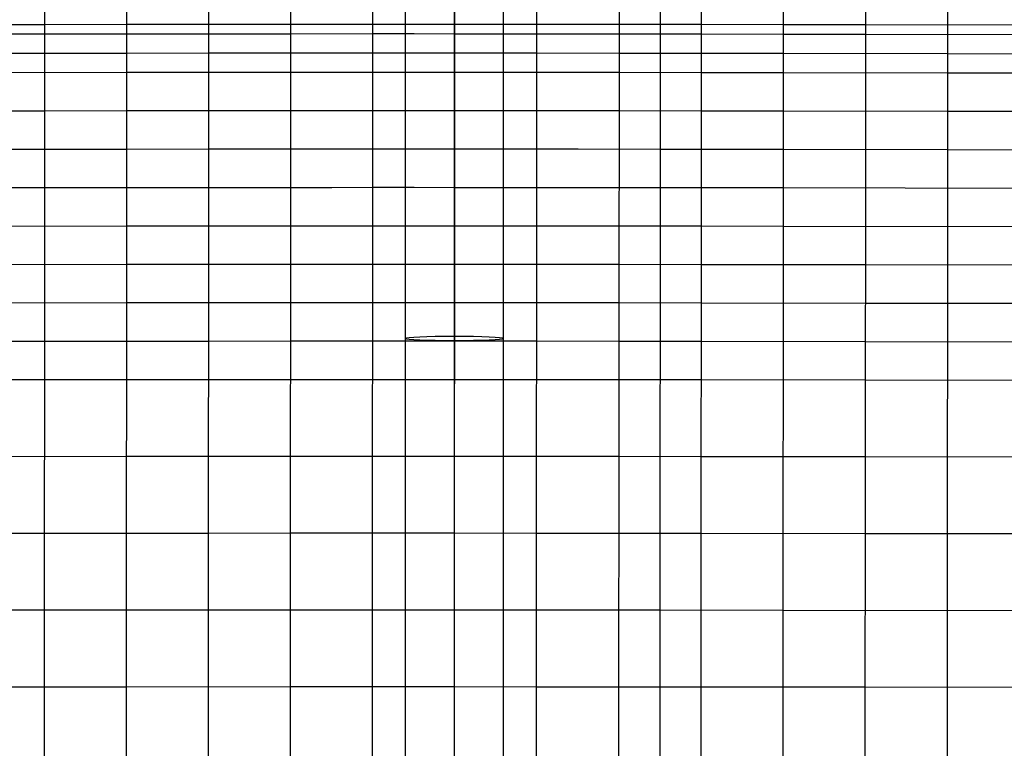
# Model space of a CAD drawing. Extents: x -260 to 296, y -277 to 294.
# Tile 104 of 241: x -53 to 108, y -70 to 49. Entities that reach past the tile are written whole.
import ezdxf

# ---------------------------------------------------------------- set-up
doc = ezdxf.new("R2010")
doc.units = 0
doc.layers.add('PREDEFINITO', color=7, linetype='CONTINUOUS')

msp = doc.modelspace()

# ---------------------------------------------------------------- linework, layer by layer
at = {"layer": 'PREDEFINITO'}
for p, q in [((17.97, -230.99, 484.11), (18.08, 156.58, 465.94)), ((4.59, -230.66, 484), (4.71, 149.27, 466.35)), ((31.34, -230.67, 484.16), (31.47, 149.32, 466.5)), ((-22, 48.32, 468.07), (-22.03, 138.27, 466.58)), ((58.27, 48.3, 468.53), (58.24, 138.4, 467.05)), ((-8.79, -230.11, 483.84), (-8.62, 85.67, 468.06)), ((44.72, -230.13, 484.16), (44.9, 84, 468.42)), ((18, -88.99, 404.5), (18, 82.48, 397.43)), ((18, -89.65, 388.52), (18, 81.82, 381.44)), ((-48.74, 46.72, 464.66), (-48.73, 77.17, 464.51)), ((85.05, 46.69, 465.43), (85.05, 77.16, 465.29)), ((10, -81.32, 396.18), (10, 75.42, 389.71)), ((26, -81.32, 396.18), (26, 75.42, 389.71)), ((51.41, -229.76, 484.14), (51.59, 65.02, 468.59)), ((-35.38, 34.21, 467.02), (-35.37, 59.36, 466.27)), ((17.97, 58.84, 407.41), (17.97, -265.16, 420.78)), ((17.97, 58.47, 398.42), (17.97, -265.53, 411.79)), ((71.65, 34.18, 467.64), (71.66, 59.34, 466.89)), ((98.44, 40.4, 463.67), (98.44, 57.68, 463.33)), ((-75.47, 48.25, 460.19), (-48.74, 48.29, 464.62)), ((-48.74, 48.29, 464.62), (-35.37, 48.31, 466.49)), ((-35.37, 48.31, 466.49), (-22, 48.32, 468.07)), ((-22.17, -229.3, 483.63), (-22, 48.32, 468.07)), ((-22, 48.32, 468.07), (-8.63, 48.33, 469.3)), ((-8.63, 48.33, 469.3), (4.75, 48.33, 470.13)), ((4.75, 48.33, 470.13), (11.43, 48.33, 470.36)), ((11.43, 48.33, 470.36), (18.12, 48.33, 470.47)), ((18.12, 48.33, 470.47), (24.81, 48.33, 470.44)), ((24.81, 48.33, 470.44), (31.5, 48.32, 470.28)), ((31.5, 48.32, 470.28), (44.89, 48.31, 469.61)), ((44.89, 48.31, 469.61), (58.27, 48.3, 468.53)), ((58.1, -229.32, 484.11), (58.27, 48.3, 468.53)), ((58.27, 48.3, 468.53), (71.66, 48.28, 467.11)), ((71.66, 48.28, 467.11), (85.05, 48.25, 465.39)), ((85.05, 48.25, 465.39), (111.83, 48.2, 461.28)), ((-62.11, 46.71, 462.54), (-48.74, 46.72, 464.66)), ((-48.75, 27.93, 465.46), (-48.74, 46.72, 464.66)), ((-48.74, 46.72, 464.66), (-35.37, 46.74, 466.53)), ((-35.37, 46.74, 466.53), (-22, 46.75, 468.12)), ((-22, 46.75, 468.12), (-8.63, 46.76, 469.37)), ((-8.63, 46.76, 469.37), (4.74, 46.77, 470.2)), ((4.74, 46.77, 470.2), (11.43, 46.77, 470.43)), ((11.43, 46.77, 470.43), (18.12, 46.76, 470.54)), ((18.12, 46.76, 470.54), (24.81, 46.76, 470.51)), ((24.81, 46.76, 470.51), (31.5, 46.76, 470.35)), ((31.5, 46.76, 470.35), (44.89, 46.75, 469.67)), ((44.89, 46.75, 469.67), (58.27, 46.73, 468.58)), ((58.27, 46.73, 468.58), (71.66, 46.71, 467.15)), ((71.66, 46.71, 467.15), (85.05, 46.69, 465.43)), ((85.04, 27.89, 466.22), (85.05, 46.69, 465.43)), ((85.05, 46.69, 465.43), (111.83, 46.63, 461.32)), ((-62.11, 43.57, 462.63), (-35.37, 43.61, 466.63)), ((-35.37, 43.61, 466.63), (-22, 43.62, 468.24)), ((-22, 43.62, 468.24), (-8.63, 43.63, 469.5)), ((-8.63, 43.63, 469.5), (4.74, 43.63, 470.34)), ((4.74, 43.63, 470.34), (11.43, 43.63, 470.58)), ((11.43, 43.63, 470.58), (18.12, 43.63, 470.69)), ((18.12, 43.63, 470.69), (24.81, 43.63, 470.66)), ((24.81, 43.63, 470.66), (31.5, 43.63, 470.49)), ((31.5, 43.63, 470.49), (44.88, 43.61, 469.81)), ((44.88, 43.61, 469.81), (58.27, 43.6, 468.7)), ((58.27, 43.6, 468.7), (71.66, 43.58, 467.25)), ((71.66, 43.58, 467.25), (98.44, 43.53, 463.56)), ((98.44, 43.53, 463.56), (219.73, 43.26, 442.65)), ((-62.11, 40.44, 462.74), (-35.38, 40.47, 466.75)), ((-35.38, 40.47, 466.75), (-22.01, 40.49, 468.37)), ((-22.01, 40.49, 468.37), (-8.63, 40.5, 469.64)), ((-8.63, 40.5, 469.64), (4.74, 40.5, 470.5)), ((4.74, 40.5, 470.5), (11.43, 40.5, 470.74)), ((11.43, 40.5, 470.74), (18.12, 40.5, 470.85)), ((18.12, 40.5, 470.85), (24.81, 40.5, 470.82)), ((24.81, 40.5, 470.82), (31.5, 40.49, 470.65)), ((31.5, 40.49, 470.65), (44.88, 40.48, 469.95)), ((44.88, 40.48, 469.95), (58.27, 40.46, 468.83)), ((58.27, 40.46, 468.83), (71.66, 40.44, 467.36)), ((71.66, 40.44, 467.36), (98.44, 40.4, 463.67)), ((98.43, 21.6, 464.71), (98.44, 40.4, 463.67)), ((98.44, 40.4, 463.67), (220.63, 40.13, 443.05)), ((-185.9, 33.98, 441.49), (-48.75, 34.19, 465.12)), ((-48.75, 34.19, 465.12), (-35.38, 34.21, 467.02)), ((-35.55, -228.15, 483.37), (-35.38, 34.21, 467.02)), ((-35.38, 34.21, 467.02), (-22.01, 34.22, 468.66)), ((-22.01, 34.22, 468.66), (-8.64, 34.23, 469.96)), ((-8.64, 34.23, 469.96), (-1.95, 34.23, 470.45)), ((-1.95, 34.23, 470.45), (4.74, 34.23, 470.82)), ((4.74, 34.23, 470.82), (11.43, 34.24, 471.07)), ((11.43, 34.24, 471.07), (18.11, 34.23, 471.18)), ((18.11, 34.23, 471.18), (24.8, 34.23, 471.15)), ((24.8, 34.23, 471.15), (31.5, 34.23, 470.97)), ((31.5, 34.23, 470.97), (44.88, 34.22, 470.26)), ((44.88, 34.22, 470.26), (58.27, 34.2, 469.12)), ((58.27, 34.2, 469.12), (71.65, 34.18, 467.64)), ((71.48, -228.18, 484.01), (71.65, 34.18, 467.64)), ((71.65, 34.18, 467.64), (98.43, 34.13, 463.95)), ((98.43, 34.13, 463.95), (222.32, 33.87, 443.9)), ((-187.45, 27.72, 442.39), (-48.75, 27.93, 465.46)), ((-48.92, -226.62, 483.06), (-48.75, 27.93, 465.46)), ((-48.75, 27.93, 465.46), (-35.38, 27.94, 467.35)), ((-35.38, 27.94, 467.35), (-22.01, 27.96, 468.99)), ((-22.01, 27.96, 468.99), (-8.64, 27.97, 470.29)), ((-8.64, 27.97, 470.29), (-1.95, 27.97, 470.79)), ((-1.95, 27.97, 470.79), (4.73, 27.97, 471.17)), ((4.73, 27.97, 471.17), (11.42, 27.97, 471.42)), ((11.42, 27.97, 471.42), (18.11, 27.97, 471.53)), ((18.11, 27.97, 471.53), (24.8, 27.97, 471.49)), ((24.8, 27.97, 471.49), (31.49, 27.96, 471.32)), ((31.49, 27.96, 471.32), (38.18, 27.96, 471.01)), ((38.18, 27.96, 471.01), (51.57, 27.94, 470.07)), ((51.57, 27.94, 470.07), (71.65, 27.91, 467.96)), ((71.65, 27.91, 467.96), (98.43, 27.87, 464.3)), ((84.86, -226.66, 483.85), (85.04, 27.89, 466.22)), ((98.43, 27.87, 464.3), (223.85, 27.61, 444.82)), ((-188.85, 21.47, 443.34), (-48.75, 21.66, 465.84)), ((-48.75, 21.66, 465.84), (-35.39, 21.68, 467.72)), ((-35.39, 21.68, 467.72), (-22.02, 21.69, 469.35)), ((-22.02, 21.69, 469.35), (-8.64, 21.7, 470.65)), ((-8.64, 21.7, 470.65), (-1.96, 21.7, 471.14)), ((-1.96, 21.7, 471.14), (4.73, 21.71, 471.52)), ((4.73, 21.71, 471.52), (11.42, 21.71, 471.77)), ((11.42, 21.71, 471.77), (18.11, 21.7, 471.88)), ((18.11, 21.7, 471.88), (24.8, 21.7, 471.84)), ((24.8, 21.7, 471.84), (31.49, 21.7, 471.67)), ((31.49, 21.7, 471.67), (38.18, 21.69, 471.37)), ((38.18, 21.69, 471.37), (51.56, 21.68, 470.42)), ((51.56, 21.68, 470.42), (71.65, 21.65, 468.33)), ((71.65, 21.65, 468.33), (111.82, 21.57, 462.69)), ((98.37, -47.29, 470.97), (98.43, 21.6, 464.71)), ((-190.11, 15.21, 444.34), (-35.39, 15.41, 468.11)), ((-35.39, 15.41, 468.11), (-22.02, 15.43, 469.73)), ((-22.02, 15.43, 469.73), (-8.65, 15.44, 471.01)), ((-8.65, 15.44, 471.01), (4.73, 15.44, 471.87)), ((4.73, 15.44, 471.87), (11.41, 15.44, 472.12)), ((11.41, 15.44, 472.12), (18.1, 15.44, 472.23)), ((18.1, 15.44, 472.23), (24.79, 15.44, 472.19)), ((24.79, 15.44, 472.19), (31.48, 15.43, 472.02)), ((31.48, 15.43, 472.02), (44.87, 15.42, 471.31)), ((44.87, 15.42, 471.31), (58.25, 15.4, 470.18)), ((58.25, 15.4, 470.18), (71.64, 15.38, 468.72)), ((71.64, 15.38, 468.72), (226.49, 15.09, 446.79)), ((-191.29, 8.95, 445.35), (-35.39, 9.15, 468.54)), ((-35.39, 9.15, 468.54), (-22.02, 9.16, 470.12)), ((-22.02, 9.16, 470.12), (-8.65, 9.17, 471.39)), ((-8.65, 9.17, 471.39), (4.72, 9.18, 472.23)), ((4.72, 9.18, 472.23), (11.41, 9.18, 472.47)), ((11.41, 9.18, 472.47), (18.1, 9.17, 472.58)), ((18.1, 9.17, 472.58), (24.79, 9.17, 472.55)), ((24.79, 9.17, 472.55), (31.48, 9.17, 472.38)), ((31.48, 9.17, 472.38), (44.86, 9.16, 471.69)), ((44.86, 9.16, 471.69), (58.25, 9.14, 470.58)), ((58.25, 9.14, 470.58), (85.03, 9.1, 467.49)), ((85.03, 9.1, 467.49), (227.66, 8.84, 447.82)), ((-192.42, 2.69, 446.37), (-35.4, 2.89, 468.98)), ((-35.4, 2.89, 468.98), (-22.03, 2.9, 470.53)), ((-22.03, 2.9, 470.53), (-8.66, 2.91, 471.76)), ((-8.66, 2.91, 471.76), (4.72, 2.91, 472.59)), ((4.72, 2.91, 472.59), (11.41, 2.91, 472.82)), ((11.41, 2.91, 472.82), (18.1, 2.91, 472.93)), ((18.1, 2.91, 472.93), (24.79, 2.91, 472.9)), ((24.79, 2.91, 472.9), (31.48, 2.9, 472.74)), ((31.48, 2.9, 472.74), (44.86, 2.89, 472.06)), ((44.86, 2.89, 472.06), (58.25, 2.88, 470.99)), ((58.25, 2.88, 470.99), (85.02, 2.83, 467.98)), ((85.02, 2.83, 467.98), (228.78, 2.58, 448.85)), ((-193.48, -3.56, 447.39), (-35.4, -3.38, 469.44)), ((-35.4, -3.38, 469.44), (-22.03, -3.37, 470.94)), ((-22.03, -3.37, 470.94), (-8.66, -3.36, 472.14)), ((-8.66, -3.36, 472.14), (4.71, -3.35, 472.94)), ((4.71, -3.35, 472.94), (11.4, -3.35, 473.17)), ((11.4, -3.35, 473.17), (18.09, -3.35, 473.28)), ((18.09, -3.35, 473.28), (24.78, -3.36, 473.25)), ((24.78, -3.36, 473.25), (31.47, -3.36, 473.09)), ((31.47, -3.36, 473.09), (44.86, -3.37, 472.44)), ((44.86, -3.37, 472.44), (58.24, -3.39, 471.4)), ((58.24, -3.39, 471.4), (85.02, -3.43, 468.49)), ((85.02, -3.43, 468.49), (229.83, -3.68, 449.89)), ((-22.04, -9.63, 471.36), (-8.66, -9.62, 472.52)), ((-8.66, -9.62, 472.52), (4.71, -9.62, 473.29)), ((4.71, -9.62, 473.29), (11.4, -9.62, 473.52)), ((11.4, -9.62, 473.52), (18.09, -9.62, 473.62)), ((18.09, -9.62, 473.62), (24.78, -9.62, 473.59)), ((24.78, -9.62, 473.59), (31.47, -9.63, 473.44)), ((31.47, -9.63, 473.44), (44.85, -9.64, 472.82)), ((-194.48, -9.82, 448.41), (-35.41, -9.64, 469.91)), ((-35.41, -9.64, 469.91), (-22.04, -9.63, 471.36)), ((44.85, -9.64, 472.82), (58.24, -9.65, 471.82)), ((58.24, -9.65, 471.82), (85.01, -9.69, 469.01)), ((85.01, -9.69, 469.01), (230.82, -9.94, 450.92)), ((-196.32, -22.33, 450.44), (-35.42, -22.17, 470.86)), ((-35.42, -22.17, 470.86), (-22.05, -22.16, 472.2)), ((-22.05, -22.16, 472.2), (-8.67, -22.15, 473.27)), ((-8.67, -22.15, 473.27), (4.7, -22.15, 473.98)), ((4.7, -22.15, 473.98), (18.08, -22.15, 474.28)), ((18.08, -22.15, 474.28), (31.46, -22.16, 474.13)), ((31.46, -22.16, 474.13), (44.84, -22.17, 473.57)), ((44.84, -22.17, 473.57), (58.23, -22.18, 472.66)), ((58.23, -22.18, 472.66), (85, -22.22, 470.08)), ((85, -22.22, 470.08), (232.63, -22.45, 452.97)), ((-197.94, -34.85, 452.45), (-35.43, -34.7, 471.81)), ((-35.43, -34.7, 471.81), (-22.05, -34.69, 473.03)), ((-22.05, -34.69, 473.03), (-8.68, -34.68, 474)), ((-8.68, -34.68, 474), (4.7, -34.68, 474.65)), ((4.7, -34.68, 474.65), (18.07, -34.68, 474.93)), ((18.07, -34.68, 474.93), (31.45, -34.69, 474.8)), ((31.45, -34.69, 474.8), (44.84, -34.7, 474.31)), ((44.84, -34.7, 474.31), (58.22, -34.71, 473.49)), ((58.22, -34.71, 473.49), (84.99, -34.74, 471.16)), ((84.99, -34.74, 471.16), (234.23, -34.97, 455)), ((-199.39, -47.36, 454.43), (-35.44, -47.22, 472.74)), ((-35.44, -47.22, 472.74), (-8.69, -47.21, 474.72)), ((-8.69, -47.21, 474.72), (4.69, -47.21, 475.31)), ((4.69, -47.21, 475.31), (18.07, -47.21, 475.56)), ((18.07, -47.21, 475.56), (31.45, -47.22, 475.46)), ((31.45, -47.22, 475.46), (51.52, -47.23, 474.7)), ((51.52, -47.23, 474.7), (71.6, -47.25, 473.35)), ((71.6, -47.25, 473.35), (235.66, -47.48, 457)), ((98.25, -224.7, 483.62), (98.37, -47.29, 470.97)), ((-200.68, -59.88, 456.4), (-35.44, -59.75, 473.64)), ((-35.44, -59.75, 473.64), (-8.7, -59.74, 475.42)), ((-8.7, -59.74, 475.42), (4.68, -59.74, 475.95)), ((4.68, -59.74, 475.95), (18.06, -59.74, 476.18)), ((18.06, -59.74, 476.18), (31.44, -59.75, 476.1)), ((31.44, -59.75, 476.1), (51.51, -59.76, 475.44)), ((51.51, -59.76, 475.44), (84.97, -59.8, 473.26)), ((84.97, -59.8, 473.26), (236.93, -60, 458.98))]:
    msp.add_line(p, q, dxfattribs=at)
at = {"layer": 'PREDEFINITO', "extrusion": (8.98874e-11, 0.99915, -0.041233)}
msp.add_circle((-18, 392.49, -19.15), 8, dxfattribs=at)

doc.saveas('drawing.dxf')
